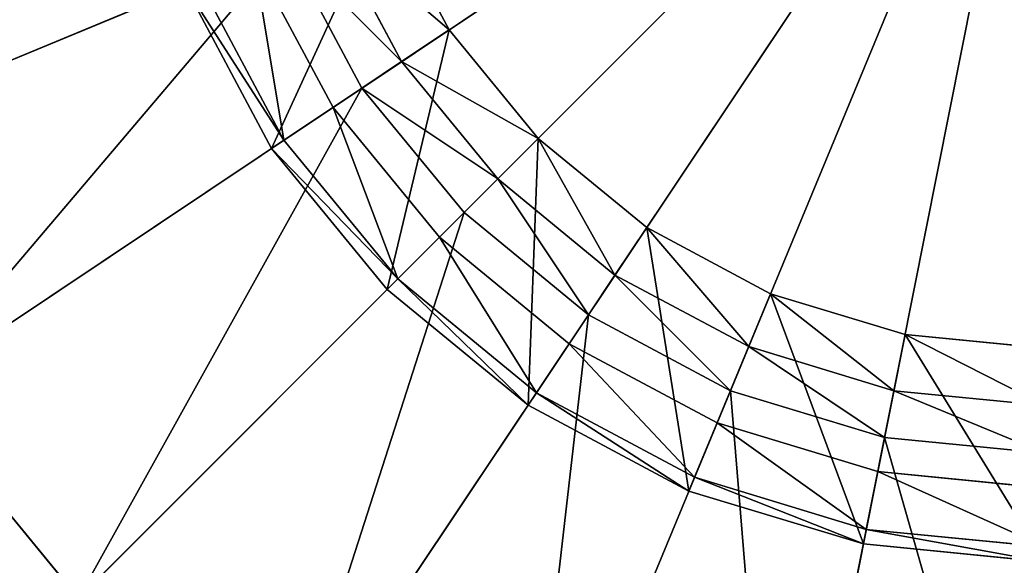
# Model space of a CAD drawing. Extents: x 0 to 35.8, y 0 to 27.5.
# Tile 52 of 256: x 5.59 to 6.537, y 8.146 to 8.671. Entities that reach past the tile are written whole.
import ezdxf

# ---------------------------------------------------------------- set-up
doc = ezdxf.new("R2010")
doc.units = 0
doc.header["$MEASUREMENT"] = 0
doc.layers.get('0').update_dxf_attribs({"color": 13, "linetype": 'CONTINUOUS'})
for name, color, linetype in [('GAS_ELEMENTS_7', 254, 'CONTINUOUS'), ('GAS_ELEMENTS_8', 250, 'CONTINUOUS'), ('RGM8058UC_-_BODY', 252, 'CONTINUOUS')]:
    doc.layers.add(name, color=color, linetype=linetype)

# ---------------------------------------------------------------- blocks, each defined once
blk = doc.blocks.new('RGM8658UC_TRADECAD_V06_DXF')
at = {"layer": 'GAS_ELEMENTS_7', "color": 0}
for p, q in [((5.957, 8.6305, 6.8646), (5.8882, 8.7591, 6.8646)), ((5.957, 8.6305, 6.8646), (5.8882, 8.7591, 6.8646)), ((5.8459, 8.7416, 6.7662), (5.3615, 8.5409, 6.7662)), ((5.8459, 8.7416, 6.7662), (5.3615, 8.5409, 6.7662)), ((5.9189, 8.605, 6.7662), (5.8459, 8.7416, 6.7662)), ((5.9189, 8.605, 6.7662), (5.8459, 8.7416, 6.7662)), ((6.0027, 8.6611, 7.1386), (5.957, 8.6305, 6.8646)), ((6.0027, 8.6611, 7.1386), (5.957, 8.6305, 6.8646)), ((5.957, 8.6305, 6.8646), (5.9189, 8.605, 6.7662)), ((5.957, 8.6305, 6.8646), (5.9189, 8.605, 6.7662)), ((6.0495, 8.5177, 6.8646), (5.957, 8.6305, 6.8646)), ((6.0495, 8.5177, 6.8646), (5.957, 8.6305, 6.8646)), ((5.9189, 8.605, 6.7662), (5.4829, 8.3137, 6.7662)), ((5.9189, 8.605, 6.7662), (5.4829, 8.3137, 6.7662)), ((6.0171, 8.4853, 6.7662), (5.9189, 8.605, 6.7662)), ((6.0171, 8.4853, 6.7662), (5.9189, 8.605, 6.7662)), ((6.0884, 8.5567, 7.1386), (6.0495, 8.5177, 6.8646)), ((6.0884, 8.5567, 7.1386), (6.0495, 8.5177, 6.8646)), ((6.0495, 8.5177, 6.8646), (6.0171, 8.4853, 6.7662)), ((6.0495, 8.5177, 6.8646), (6.0171, 8.4853, 6.7662)), ((6.1622, 8.4252, 6.8646), (6.0495, 8.5177, 6.8646)), ((6.1622, 8.4252, 6.8646), (6.0495, 8.5177, 6.8646)), ((6.0171, 8.4853, 6.7662), (5.6463, 8.1146, 6.7662)), ((6.0171, 8.4853, 6.7662), (5.6463, 8.1146, 6.7662)), ((6.1368, 8.3871, 6.7662), (6.0171, 8.4853, 6.7662)), ((6.1368, 8.3871, 6.7662), (6.0171, 8.4853, 6.7662)), ((6.1928, 8.471, 7.1386), (6.1622, 8.4252, 6.8646)), ((6.1928, 8.471, 7.1386), (6.1622, 8.4252, 6.8646)), ((6.1622, 8.4252, 6.8646), (6.1368, 8.3871, 6.7662)), ((6.1622, 8.4252, 6.8646), (6.1368, 8.3871, 6.7662)), ((6.2908, 8.3565, 6.8646), (6.1622, 8.4252, 6.8646)), ((6.2908, 8.3565, 6.8646), (6.1622, 8.4252, 6.8646)), ((6.3119, 8.4073, 7.1386), (6.2908, 8.3565, 6.8646)), ((6.3119, 8.4073, 7.1386), (6.2908, 8.3565, 6.8646)), ((6.1368, 8.3871, 6.7662), (5.8455, 7.9512, 6.7662)), ((6.1368, 8.3871, 6.7662), (5.8455, 7.9512, 6.7662)), ((6.2733, 8.3141, 6.7662), (6.1368, 8.3871, 6.7662)), ((6.2733, 8.3141, 6.7662), (6.1368, 8.3871, 6.7662)), ((6.4412, 8.3681, 7.1386), (6.4304, 8.3141, 6.8646)), ((6.4412, 8.3681, 7.1386), (6.4304, 8.3141, 6.8646)), ((6.2908, 8.3565, 6.8646), (6.2733, 8.3141, 6.7662)), ((6.2908, 8.3565, 6.8646), (6.2733, 8.3141, 6.7662)), ((6.4304, 8.3141, 6.8646), (6.2908, 8.3565, 6.8646)), ((6.4304, 8.3141, 6.8646), (6.2908, 8.3565, 6.8646)), ((6.2733, 8.3141, 6.7662), (6.0727, 7.8297, 6.7662)), ((6.2733, 8.3141, 6.7662), (6.0727, 7.8297, 6.7662)), ((6.4215, 8.2692, 6.7662), (6.2733, 8.3141, 6.7662)), ((6.4215, 8.2692, 6.7662), (6.2733, 8.3141, 6.7662)), ((6.4304, 8.3141, 6.8646), (6.4215, 8.2692, 6.7662)), ((6.4304, 8.3141, 6.8646), (6.4215, 8.2692, 6.7662)), ((6.5756, 8.2998, 6.8646), (6.4304, 8.3141, 6.8646)), ((6.5756, 8.2998, 6.8646), (6.4304, 8.3141, 6.8646)), ((6.4215, 8.2692, 6.7662), (6.3192, 7.7549, 6.7662)), ((6.4215, 8.2692, 6.7662), (6.3192, 7.7549, 6.7662)), ((6.5756, 8.254, 6.7662), (6.4215, 8.2692, 6.7662)), ((6.5756, 8.254, 6.7662), (6.4215, 8.2692, 6.7662))]:
    blk.add_line(p, q, dxfattribs=at)
at = {"layer": 'GAS_ELEMENTS_8', "color": 0}
for p, q in [((5.8911, 8.5864, 7.245), (6.5756, 9.0438, 7.245)), ((5.8911, 8.5864, 7.245), (6.5756, 9.0438, 7.245)), ((5.9934, 8.4617, 7.245), (6.5756, 9.0438, 7.245)), ((5.9934, 8.4617, 7.245), (6.5756, 9.0438, 7.245)), ((6.1182, 8.3593, 7.245), (6.5756, 9.0438, 7.245)), ((6.1182, 8.3593, 7.245), (6.5756, 9.0438, 7.245)), ((6.2605, 8.2832, 7.245), (6.5756, 9.0438, 7.245)), ((6.2605, 8.2832, 7.245), (6.5756, 9.0438, 7.245)), ((6.4149, 8.2364, 7.245), (6.5756, 9.0438, 7.245)), ((6.4149, 8.2364, 7.245), (6.5756, 9.0438, 7.245)), ((5.9391, 8.7802, 7.1386), (6.0027, 8.6611, 7.1386)), ((5.9391, 8.7802, 7.1386), (6.0027, 8.6611, 7.1386)), ((5.8911, 8.5864, 7.245), (5.815, 8.7288, 7.245)), ((5.8911, 8.5864, 7.245), (5.815, 8.7288, 7.245)), ((5.7494, 8.7016, 7.1386), (5.832, 8.547, 7.1386)), ((5.7494, 8.7016, 7.1717), (5.832, 8.547, 7.1717)), ((5.7494, 8.7016, 7.1386), (5.832, 8.547, 7.1386)), ((5.7494, 8.7016, 7.1717), (5.832, 8.547, 7.1717)), ((5.7626, 8.7071, 7.2045), (5.8439, 8.555, 7.2045)), ((5.7626, 8.7071, 7.2045), (5.8439, 8.555, 7.2045)), ((6.0027, 8.6611, 7.1386), (5.832, 8.547, 7.1386)), ((6.0027, 8.6611, 7.1386), (5.832, 8.547, 7.1386)), ((6.0027, 8.6611, 7.1386), (6.0884, 8.5567, 7.1386)), ((6.0027, 8.6611, 7.1386), (6.0884, 8.5567, 7.1386)), ((5.8439, 8.555, 7.2045), (5.8911, 8.5864, 7.245)), ((5.8439, 8.555, 7.2045), (5.8911, 8.5864, 7.245)), ((5.9934, 8.4617, 7.245), (5.8911, 8.5864, 7.245)), ((5.9934, 8.4617, 7.245), (5.8911, 8.5864, 7.245)), ((5.832, 8.547, 7.1717), (5.8439, 8.555, 7.2045)), ((5.832, 8.547, 7.1717), (5.8439, 8.555, 7.2045)), ((5.8439, 8.555, 7.2045), (5.9534, 8.4216, 7.2045)), ((5.8439, 8.555, 7.2045), (5.9534, 8.4216, 7.2045)), ((6.0884, 8.5567, 7.1386), (5.9432, 8.4115, 7.1386)), ((6.0884, 8.5567, 7.1386), (5.9432, 8.4115, 7.1386)), ((6.0884, 8.5567, 7.1386), (6.1928, 8.471, 7.1386)), ((6.0884, 8.5567, 7.1386), (6.1928, 8.471, 7.1386)), ((5.832, 8.547, 7.1386), (5.9432, 8.4115, 7.1386)), ((5.832, 8.547, 7.1386), (5.832, 8.547, 7.1717)), ((5.832, 8.547, 7.1717), (5.9432, 8.4115, 7.1717)), ((5.832, 8.547, 7.1386), (5.9432, 8.4115, 7.1386)), ((5.832, 8.547, 7.1386), (5.832, 8.547, 7.1717)), ((5.832, 8.547, 7.1717), (5.9432, 8.4115, 7.1717)), ((6.1928, 8.471, 7.1386), (6.0788, 8.3003, 7.1386)), ((6.1928, 8.471, 7.1386), (6.0788, 8.3003, 7.1386)), ((6.1928, 8.471, 7.1386), (6.3119, 8.4073, 7.1386)), ((6.1928, 8.471, 7.1386), (6.3119, 8.4073, 7.1386)), ((5.9534, 8.4216, 7.2045), (5.9934, 8.4617, 7.245)), ((5.9534, 8.4216, 7.2045), (5.9934, 8.4617, 7.245)), ((6.1182, 8.3593, 7.245), (5.9934, 8.4617, 7.245)), ((6.1182, 8.3593, 7.245), (5.9934, 8.4617, 7.245)), ((5.9432, 8.4115, 7.1717), (5.9534, 8.4216, 7.2045)), ((5.9432, 8.4115, 7.1717), (5.9534, 8.4216, 7.2045)), ((5.9534, 8.4216, 7.2045), (6.0867, 8.3122, 7.2045)), ((5.9534, 8.4216, 7.2045), (6.0867, 8.3122, 7.2045)), ((5.9432, 8.4115, 7.1386), (6.0788, 8.3003, 7.1386)), ((5.9432, 8.4115, 7.1386), (5.9432, 8.4115, 7.1717)), ((5.9432, 8.4115, 7.1717), (6.0788, 8.3003, 7.1717)), ((5.9432, 8.4115, 7.1386), (6.0788, 8.3003, 7.1386)), ((5.9432, 8.4115, 7.1386), (5.9432, 8.4115, 7.1717)), ((5.9432, 8.4115, 7.1717), (6.0788, 8.3003, 7.1717)), ((6.3119, 8.4073, 7.1386), (6.2334, 8.2177, 7.1386)), ((6.3119, 8.4073, 7.1386), (6.2334, 8.2177, 7.1386)), ((6.3119, 8.4073, 7.1386), (6.4412, 8.3681, 7.1386)), ((6.3119, 8.4073, 7.1386), (6.4412, 8.3681, 7.1386)), ((6.4412, 8.3681, 7.1386), (6.4011, 8.1668, 7.1386)), ((6.4412, 8.3681, 7.1386), (6.4011, 8.1668, 7.1386)), ((6.4412, 8.3681, 7.1386), (6.5756, 8.3549, 7.1386)), ((6.4412, 8.3681, 7.1386), (6.5756, 8.3549, 7.1386)), ((6.0867, 8.3122, 7.2045), (6.1182, 8.3593, 7.245)), ((6.0867, 8.3122, 7.2045), (6.1182, 8.3593, 7.245)), ((6.2605, 8.2832, 7.245), (6.1182, 8.3593, 7.245)), ((6.2605, 8.2832, 7.245), (6.1182, 8.3593, 7.245)), ((5.6463, 8.1146, 6.7662), (5.4829, 8.3137, 6.7662)), ((5.4829, 8.3137, 6.8996), (5.6463, 8.1146, 6.8996)), ((5.6463, 8.1146, 6.7662), (5.4829, 8.3137, 6.7662)), ((5.4829, 8.3137, 6.8996), (5.6463, 8.1146, 6.8996)), ((6.0788, 8.3003, 7.1717), (6.0867, 8.3122, 7.2045)), ((6.0788, 8.3003, 7.1717), (6.0867, 8.3122, 7.2045)), ((6.0867, 8.3122, 7.2045), (6.2388, 8.2309, 7.2045)), ((6.0867, 8.3122, 7.2045), (6.2388, 8.2309, 7.2045)), ((6.0788, 8.3003, 7.1386), (6.2334, 8.2177, 7.1386)), ((6.0788, 8.3003, 7.1386), (6.0788, 8.3003, 7.1717)), ((6.0788, 8.3003, 7.1717), (6.2334, 8.2177, 7.1717)), ((6.0788, 8.3003, 7.1386), (6.2334, 8.2177, 7.1386)), ((6.0788, 8.3003, 7.1386), (6.0788, 8.3003, 7.1717)), ((6.0788, 8.3003, 7.1717), (6.2334, 8.2177, 7.1717)), ((6.2388, 8.2309, 7.2045), (6.2605, 8.2832, 7.245)), ((6.2388, 8.2309, 7.2045), (6.2605, 8.2832, 7.245)), ((6.4149, 8.2364, 7.245), (6.2605, 8.2832, 7.245)), ((6.4149, 8.2364, 7.245), (6.2605, 8.2832, 7.245)), ((6.2334, 8.2177, 7.1717), (6.2388, 8.2309, 7.2045)), ((6.2334, 8.2177, 7.1717), (6.2388, 8.2309, 7.2045)), ((6.2388, 8.2309, 7.2045), (6.4039, 8.1808, 7.2045)), ((6.2388, 8.2309, 7.2045), (6.4039, 8.1808, 7.2045)), ((6.4039, 8.1808, 7.2045), (6.4149, 8.2364, 7.245)), ((6.4039, 8.1808, 7.2045), (6.4149, 8.2364, 7.245)), ((6.5756, 8.2206, 7.245), (6.4149, 8.2364, 7.245)), ((6.5756, 8.2206, 7.245), (6.4149, 8.2364, 7.245)), ((6.2334, 8.2177, 7.1386), (6.4011, 8.1668, 7.1386)), ((6.2334, 8.2177, 7.1386), (6.2334, 8.2177, 7.1717)), ((6.2334, 8.2177, 7.1717), (6.4011, 8.1668, 7.1717)), ((6.2334, 8.2177, 7.1386), (6.4011, 8.1668, 7.1386)), ((6.2334, 8.2177, 7.1386), (6.2334, 8.2177, 7.1717)), ((6.2334, 8.2177, 7.1717), (6.4011, 8.1668, 7.1717)), ((6.4011, 8.1668, 7.1717), (6.4039, 8.1808, 7.2045)), ((6.4011, 8.1668, 7.1717), (6.4039, 8.1808, 7.2045)), ((6.4039, 8.1808, 7.2045), (6.5756, 8.1639, 7.2045)), ((6.4039, 8.1808, 7.2045), (6.5756, 8.1639, 7.2045)), ((6.4011, 8.1668, 7.1386), (6.5756, 8.1496, 7.1386)), ((6.4011, 8.1668, 7.1386), (6.4011, 8.1668, 7.1717)), ((6.4011, 8.1668, 7.1717), (6.5756, 8.1496, 7.1717)), ((6.4011, 8.1668, 7.1386), (6.5756, 8.1496, 7.1386)), ((6.4011, 8.1668, 7.1386), (6.4011, 8.1668, 7.1717)), ((6.4011, 8.1668, 7.1717), (6.5756, 8.1496, 7.1717))]:
    blk.add_line(p, q, dxfattribs=at)
at = {"layer": 'GAS_ELEMENTS_7', "color": 254}
mesh = blk.add_polyface(dxfattribs=at)
corners = [(5.8009, 8.8897, 6.7662), (5.3615, 8.5409, 6.7662), (5.2867, 8.7874, 6.7662), (5.8459, 8.7416, 6.7662)]
mesh.append_faces([[corners[k] for k in face] for face in [(0, 1, 2), (1, 0, 3)]], dxfattribs={"vtx0": -1, "color": 254})
mesh = blk.add_polyface(dxfattribs=at)
corners = [(5.8882, 8.7591, 6.8646), (6.0027, 8.6611, 7.1386), (5.957, 8.6305, 6.8646), (5.9391, 8.7802, 7.1386)]
mesh.append_faces([[corners[k] for k in face] for face in [(0, 1, 2), (1, 0, 3)]], dxfattribs={"vtx0": -1, "color": 254})
mesh = blk.add_polyface(dxfattribs=at)
corners = [(5.8459, 8.7416, 6.7662), (5.957, 8.6305, 6.8646), (5.9189, 8.605, 6.7662), (5.8882, 8.7591, 6.8646)]
mesh.append_faces([[corners[k] for k in face] for face in [(0, 1, 2), (1, 0, 3)]], dxfattribs={"vtx0": -1, "color": 254})
mesh = blk.add_polyface(dxfattribs=at)
corners = [(5.8459, 8.7416, 6.7662), (5.4829, 8.3137, 6.7662), (5.3615, 8.5409, 6.7662), (5.9189, 8.605, 6.7662)]
mesh.append_faces([[corners[k] for k in face] for face in [(0, 1, 2), (1, 0, 3)]], dxfattribs={"vtx0": -1, "color": 254})
mesh = blk.add_polyface(dxfattribs=at)
corners = [(5.957, 8.6305, 6.8646), (6.0884, 8.5567, 7.1386), (6.0495, 8.5177, 6.8646), (6.0027, 8.6611, 7.1386)]
mesh.append_faces([[corners[k] for k in face] for face in [(0, 1, 2), (1, 0, 3)]], dxfattribs={"vtx0": -1, "color": 254})
mesh = blk.add_polyface(dxfattribs=at)
corners = [(5.9189, 8.605, 6.7662), (6.0495, 8.5177, 6.8646), (6.0171, 8.4853, 6.7662), (5.957, 8.6305, 6.8646)]
mesh.append_faces([[corners[k] for k in face] for face in [(0, 1, 2), (1, 0, 3)]], dxfattribs={"vtx0": -1, "color": 254})
mesh = blk.add_polyface(dxfattribs=at)
corners = [(5.9189, 8.605, 6.7662), (5.6463, 8.1146, 6.7662), (5.4829, 8.3137, 6.7662), (6.0171, 8.4853, 6.7662)]
mesh.append_faces([[corners[k] for k in face] for face in [(0, 1, 2), (1, 0, 3)]], dxfattribs={"vtx0": -1, "color": 254})
mesh = blk.add_polyface(dxfattribs=at)
corners = [(6.0884, 8.5567, 7.1386), (6.1622, 8.4252, 6.8646), (6.0495, 8.5177, 6.8646), (6.1928, 8.471, 7.1386)]
mesh.append_faces([[corners[k] for k in face] for face in [(0, 1, 2), (1, 0, 3)]], dxfattribs={"vtx0": -1, "color": 254})
mesh = blk.add_polyface(dxfattribs=at)
corners = [(6.0495, 8.5177, 6.8646), (6.1368, 8.3871, 6.7662), (6.0171, 8.4853, 6.7662), (6.1622, 8.4252, 6.8646)]
mesh.append_faces([[corners[k] for k in face] for face in [(0, 1, 2), (1, 0, 3)]], dxfattribs={"vtx0": -1, "color": 254})
mesh = blk.add_polyface(dxfattribs=at)
corners = [(6.0171, 8.4853, 6.7662), (5.8455, 7.9512, 6.7662), (5.6463, 8.1146, 6.7662), (6.1368, 8.3871, 6.7662)]
mesh.append_faces([[corners[k] for k in face] for face in [(0, 1, 2), (1, 0, 3)]], dxfattribs={"vtx0": -1, "color": 254})
mesh = blk.add_polyface(dxfattribs=at)
corners = [(6.1928, 8.471, 7.1386), (6.2908, 8.3565, 6.8646), (6.1622, 8.4252, 6.8646), (6.3119, 8.4073, 7.1386)]
mesh.append_faces([[corners[k] for k in face] for face in [(0, 1, 2), (1, 0, 3)]], dxfattribs={"vtx0": -1, "color": 254})
mesh = blk.add_polyface(dxfattribs=at)
corners = [(6.1622, 8.4252, 6.8646), (6.2733, 8.3141, 6.7662), (6.1368, 8.3871, 6.7662), (6.2908, 8.3565, 6.8646)]
mesh.append_faces([[corners[k] for k in face] for face in [(0, 1, 2), (1, 0, 3)]], dxfattribs={"vtx0": -1, "color": 254})
mesh = blk.add_polyface(dxfattribs=at)
corners = [(6.3119, 8.4073, 7.1386), (6.4304, 8.3141, 6.8646), (6.2908, 8.3565, 6.8646), (6.4412, 8.3681, 7.1386)]
mesh.append_faces([[corners[k] for k in face] for face in [(0, 1, 2), (1, 0, 3)]], dxfattribs={"vtx0": -1, "color": 254})
mesh = blk.add_polyface(dxfattribs=at)
corners = [(6.1368, 8.3871, 6.7662), (6.0727, 7.8297, 6.7662), (5.8455, 7.9512, 6.7662), (6.2733, 8.3141, 6.7662)]
mesh.append_faces([[corners[k] for k in face] for face in [(0, 1, 2), (1, 0, 3)]], dxfattribs={"vtx0": -1, "color": 254})
mesh = blk.add_polyface(dxfattribs=at)
corners = [(6.4412, 8.3681, 7.1386), (6.5756, 8.2998, 6.8646), (6.4304, 8.3141, 6.8646), (6.5756, 8.3549, 7.1386)]
mesh.append_faces([[corners[k] for k in face] for face in [(0, 1, 2), (1, 0, 3)]], dxfattribs={"vtx0": -1, "color": 254})
mesh = blk.add_polyface(dxfattribs=at)
corners = [(6.2908, 8.3565, 6.8646), (6.4215, 8.2692, 6.7662), (6.2733, 8.3141, 6.7662), (6.4304, 8.3141, 6.8646)]
mesh.append_faces([[corners[k] for k in face] for face in [(0, 1, 2), (1, 0, 3)]], dxfattribs={"vtx0": -1, "color": 254})
mesh = blk.add_polyface(dxfattribs=at)
corners = [(6.2733, 8.3141, 6.7662), (6.3192, 7.7549, 6.7662), (6.0727, 7.8297, 6.7662), (6.4215, 8.2692, 6.7662)]
mesh.append_faces([[corners[k] for k in face] for face in [(0, 1, 2), (1, 0, 3)]], dxfattribs={"vtx0": -1, "color": 254})
mesh = blk.add_polyface(dxfattribs=at)
corners = [(6.4304, 8.3141, 6.8646), (6.5756, 8.254, 6.7662), (6.4215, 8.2692, 6.7662), (6.5756, 8.2998, 6.8646)]
mesh.append_faces([[corners[k] for k in face] for face in [(0, 1, 2), (1, 0, 3)]], dxfattribs={"vtx0": -1, "color": 254})
mesh = blk.add_polyface(dxfattribs=at)
corners = [(6.4215, 8.2692, 6.7662), (6.5756, 7.7297, 6.7662), (6.3192, 7.7549, 6.7662), (6.5756, 8.254, 6.7662)]
mesh.append_faces([[corners[k] for k in face] for face in [(0, 1, 2), (1, 0, 3)]], dxfattribs={"vtx0": -1, "color": 254})
at = {"layer": 'GAS_ELEMENTS_8', "color": 250}
mesh = blk.add_polyface(dxfattribs=at)
corners = [(6.5756, 9.0438, 7.245), (5.8911, 8.5864, 7.245), (5.815, 8.7288, 7.245)]
mesh.append_faces([[corners[k] for k in face] for face in [(0, 1, 2)]], dxfattribs={"color": 250})
mesh = blk.add_polyface(dxfattribs=at)
corners = [(6.5756, 9.0438, 7.245), (5.9934, 8.4617, 7.245), (5.8911, 8.5864, 7.245)]
mesh.append_faces([[corners[k] for k in face] for face in [(0, 1, 2)]], dxfattribs={"color": 250})
mesh = blk.add_polyface(dxfattribs=at)
corners = [(6.5756, 9.0438, 7.245), (6.1182, 8.3593, 7.245), (5.9934, 8.4617, 7.245)]
mesh.append_faces([[corners[k] for k in face] for face in [(0, 1, 2)]], dxfattribs={"color": 250})
mesh = blk.add_polyface(dxfattribs=at)
corners = [(6.5756, 9.0438, 7.245), (6.2605, 8.2832, 7.245), (6.1182, 8.3593, 7.245)]
mesh.append_faces([[corners[k] for k in face] for face in [(0, 1, 2)]], dxfattribs={"color": 250})
mesh = blk.add_polyface(dxfattribs=at)
corners = [(6.5756, 9.0438, 7.245), (6.4149, 8.2364, 7.245), (6.2605, 8.2832, 7.245)]
mesh.append_faces([[corners[k] for k in face] for face in [(0, 1, 2)]], dxfattribs={"color": 250})
mesh = blk.add_polyface(dxfattribs=at)
corners = [(6.5756, 8.2206, 7.245), (6.4149, 8.2364, 7.245), (6.5756, 9.0438, 7.245)]
mesh.append_faces([[corners[k] for k in face] for face in [(0, 1, 2)]], dxfattribs={"color": 250})
mesh = blk.add_polyface(dxfattribs=at)
corners = [(5.832, 8.547, 7.1386), (5.9391, 8.7802, 7.1386), (5.7494, 8.7016, 7.1386), (6.0027, 8.6611, 7.1386)]
mesh.append_faces([[corners[k] for k in face] for face in [(0, 1, 2), (1, 0, 3)]], dxfattribs={"vtx0": -1, "color": 250})
mesh = blk.add_polyface(dxfattribs=at)
corners = [(5.815, 8.7288, 7.245), (5.8439, 8.555, 7.2045), (5.7626, 8.7071, 7.2045), (5.8911, 8.5864, 7.245)]
mesh.append_faces([[corners[k] for k in face] for face in [(0, 1, 2), (1, 0, 3)]], dxfattribs={"vtx0": -1, "color": 250})
mesh = blk.add_polyface(dxfattribs=at)
corners = [(5.7494, 8.7016, 7.1717), (5.8439, 8.555, 7.2045), (5.832, 8.547, 7.1717), (5.7626, 8.7071, 7.2045)]
mesh.append_faces([[corners[k] for k in face] for face in [(0, 1, 2), (1, 0, 3)]], dxfattribs={"vtx0": -1, "color": 250})
mesh = blk.add_polyface(dxfattribs=at)
corners = [(5.7494, 8.7016, 7.1386), (5.832, 8.547, 7.1717), (5.832, 8.547, 7.1386), (5.7494, 8.7016, 7.1717)]
mesh.append_faces([[corners[k] for k in face] for face in [(0, 1, 2), (1, 0, 3)]], dxfattribs={"vtx0": -1, "color": 250})
mesh = blk.add_polyface(dxfattribs=at)
corners = [(5.9432, 8.4115, 7.1386), (6.0027, 8.6611, 7.1386), (5.832, 8.547, 7.1386), (6.0884, 8.5567, 7.1386)]
mesh.append_faces([[corners[k] for k in face] for face in [(0, 1, 2), (1, 0, 3)]], dxfattribs={"vtx0": -1, "color": 250})
mesh = blk.add_polyface(dxfattribs=at)
corners = [(5.8911, 8.5864, 7.245), (5.9534, 8.4216, 7.2045), (5.8439, 8.555, 7.2045), (5.9934, 8.4617, 7.245)]
mesh.append_faces([[corners[k] for k in face] for face in [(0, 1, 2), (1, 0, 3)]], dxfattribs={"vtx0": -1, "color": 250})
mesh = blk.add_polyface(dxfattribs=at)
corners = [(5.832, 8.547, 7.1717), (5.9534, 8.4216, 7.2045), (5.9432, 8.4115, 7.1717), (5.8439, 8.555, 7.2045)]
mesh.append_faces([[corners[k] for k in face] for face in [(0, 1, 2), (1, 0, 3)]], dxfattribs={"vtx0": -1, "color": 250})
mesh = blk.add_polyface(dxfattribs=at)
corners = [(6.0788, 8.3003, 7.1386), (6.0884, 8.5567, 7.1386), (5.9432, 8.4115, 7.1386), (6.1928, 8.471, 7.1386)]
mesh.append_faces([[corners[k] for k in face] for face in [(0, 1, 2), (1, 0, 3)]], dxfattribs={"vtx0": -1, "color": 250})
mesh = blk.add_polyface(dxfattribs=at)
corners = [(5.832, 8.547, 7.1386), (5.9432, 8.4115, 7.1717), (5.9432, 8.4115, 7.1386), (5.832, 8.547, 7.1717)]
mesh.append_faces([[corners[k] for k in face] for face in [(0, 1, 2), (1, 0, 3)]], dxfattribs={"vtx0": -1, "color": 250})
mesh = blk.add_polyface(dxfattribs=at)
corners = [(6.2334, 8.2177, 7.1386), (6.1928, 8.471, 7.1386), (6.0788, 8.3003, 7.1386), (6.3119, 8.4073, 7.1386)]
mesh.append_faces([[corners[k] for k in face] for face in [(0, 1, 2), (1, 0, 3)]], dxfattribs={"vtx0": -1, "color": 250})
mesh = blk.add_polyface(dxfattribs=at)
corners = [(5.9934, 8.4617, 7.245), (6.0867, 8.3122, 7.2045), (5.9534, 8.4216, 7.2045), (6.1182, 8.3593, 7.245)]
mesh.append_faces([[corners[k] for k in face] for face in [(0, 1, 2), (1, 0, 3)]], dxfattribs={"vtx0": -1, "color": 250})
mesh = blk.add_polyface(dxfattribs=at)
corners = [(5.9534, 8.4216, 7.2045), (6.0788, 8.3003, 7.1717), (5.9432, 8.4115, 7.1717), (6.0867, 8.3122, 7.2045)]
mesh.append_faces([[corners[k] for k in face] for face in [(0, 1, 2), (1, 0, 3)]], dxfattribs={"vtx0": -1, "color": 250})
mesh = blk.add_polyface(dxfattribs=at)
corners = [(5.9432, 8.4115, 7.1717), (6.0788, 8.3003, 7.1386), (5.9432, 8.4115, 7.1386), (6.0788, 8.3003, 7.1717)]
mesh.append_faces([[corners[k] for k in face] for face in [(0, 1, 2), (1, 0, 3)]], dxfattribs={"vtx0": -1, "color": 250})
mesh = blk.add_polyface(dxfattribs=at)
corners = [(6.4011, 8.1668, 7.1386), (6.3119, 8.4073, 7.1386), (6.2334, 8.2177, 7.1386), (6.4412, 8.3681, 7.1386)]
mesh.append_faces([[corners[k] for k in face] for face in [(0, 1, 2), (1, 0, 3)]], dxfattribs={"vtx0": -1, "color": 250})
mesh = blk.add_polyface(dxfattribs=at)
corners = [(6.5756, 8.1496, 7.1386), (6.4412, 8.3681, 7.1386), (6.4011, 8.1668, 7.1386), (6.5756, 8.3549, 7.1386)]
mesh.append_faces([[corners[k] for k in face] for face in [(0, 1, 2), (1, 0, 3)]], dxfattribs={"vtx0": -1, "color": 250})
mesh = blk.add_polyface(dxfattribs=at)
corners = [(6.1182, 8.3593, 7.245), (6.2388, 8.2309, 7.2045), (6.0867, 8.3122, 7.2045), (6.2605, 8.2832, 7.245)]
mesh.append_faces([[corners[k] for k in face] for face in [(0, 1, 2), (1, 0, 3)]], dxfattribs={"vtx0": -1, "color": 250})
mesh = blk.add_polyface(dxfattribs=at)
corners = [(5.4829, 8.3137, 6.8996), (4.7817, 7.2499, 7.2264), (4.4662, 7.6344, 7.2264), (5.6463, 8.1146, 6.8996)]
mesh.append_faces([[corners[k] for k in face] for face in [(0, 1, 2), (1, 0, 3)]], dxfattribs={"vtx0": -1, "color": 250})
mesh = blk.add_polyface(dxfattribs=at)
corners = [(5.4829, 8.3137, 6.8996), (5.6463, 8.1146, 6.7662), (5.6463, 8.1146, 6.8996), (5.4829, 8.3137, 6.7662)]
mesh.append_faces([[corners[k] for k in face] for face in [(0, 1, 2), (1, 0, 3)]], dxfattribs={"vtx0": -1, "color": 250})
mesh = blk.add_polyface(dxfattribs=at)
corners = [(6.0867, 8.3122, 7.2045), (6.2334, 8.2177, 7.1717), (6.0788, 8.3003, 7.1717), (6.2388, 8.2309, 7.2045)]
mesh.append_faces([[corners[k] for k in face] for face in [(0, 1, 2), (1, 0, 3)]], dxfattribs={"vtx0": -1, "color": 250})
mesh = blk.add_polyface(dxfattribs=at)
corners = [(6.0788, 8.3003, 7.1717), (6.2334, 8.2177, 7.1386), (6.0788, 8.3003, 7.1386), (6.2334, 8.2177, 7.1717)]
mesh.append_faces([[corners[k] for k in face] for face in [(0, 1, 2), (1, 0, 3)]], dxfattribs={"vtx0": -1, "color": 250})
mesh = blk.add_polyface(dxfattribs=at)
corners = [(6.2605, 8.2832, 7.245), (6.4039, 8.1808, 7.2045), (6.2388, 8.2309, 7.2045), (6.4149, 8.2364, 7.245)]
mesh.append_faces([[corners[k] for k in face] for face in [(0, 1, 2), (1, 0, 3)]], dxfattribs={"vtx0": -1, "color": 250})
mesh = blk.add_polyface(dxfattribs=at)
corners = [(6.2388, 8.2309, 7.2045), (6.4011, 8.1668, 7.1717), (6.2334, 8.2177, 7.1717), (6.4039, 8.1808, 7.2045)]
mesh.append_faces([[corners[k] for k in face] for face in [(0, 1, 2), (1, 0, 3)]], dxfattribs={"vtx0": -1, "color": 250})
mesh = blk.add_polyface(dxfattribs=at)
corners = [(6.4149, 8.2364, 7.245), (6.5756, 8.1639, 7.2045), (6.4039, 8.1808, 7.2045), (6.5756, 8.2206, 7.245)]
mesh.append_faces([[corners[k] for k in face] for face in [(0, 1, 2), (1, 0, 3)]], dxfattribs={"vtx0": -1, "color": 250})
mesh = blk.add_polyface(dxfattribs=at)
corners = [(6.2334, 8.2177, 7.1717), (6.4011, 8.1668, 7.1386), (6.2334, 8.2177, 7.1386), (6.4011, 8.1668, 7.1717)]
mesh.append_faces([[corners[k] for k in face] for face in [(0, 1, 2), (1, 0, 3)]], dxfattribs={"vtx0": -1, "color": 250})
mesh = blk.add_polyface(dxfattribs=at)
corners = [(6.4039, 8.1808, 7.2045), (6.5756, 8.1496, 7.1717), (6.4011, 8.1668, 7.1717), (6.5756, 8.1639, 7.2045)]
mesh.append_faces([[corners[k] for k in face] for face in [(0, 1, 2), (1, 0, 3)]], dxfattribs={"vtx0": -1, "color": 250})
mesh = blk.add_polyface(dxfattribs=at)
corners = [(6.4011, 8.1668, 7.1717), (6.5756, 8.1496, 7.1386), (6.4011, 8.1668, 7.1386), (6.5756, 8.1496, 7.1717)]
mesh.append_faces([[corners[k] for k in face] for face in [(0, 1, 2), (1, 0, 3)]], dxfattribs={"vtx0": -1, "color": 250})
at = {"layer": 'RGM8058UC_-_BODY', "color": 252}
mesh = blk.add_polyface(dxfattribs=at)
corners = [(12.2007, 3.6756), (0.8357, 24.0972), (0.8357, 3.6756), (12.2007, 24.0972)]
mesh.append_faces([[corners[k] for k in face] for face in [(0, 1, 2), (1, 0, 3)]], dxfattribs={"vtx0": -1, "color": 252})
mesh = blk.add_polyface(dxfattribs=at)
corners = [(11.9257, 23.0972, 6.032), (1.8357, 4.6756, 6.032), (1.8357, 23.0972, 6.032), (11.9257, 4.6756, 6.032)]
mesh.append_faces([[corners[k] for k in face] for face in [(0, 1, 2), (1, 0, 3)]], dxfattribs={"vtx0": -1, "color": 252})

msp = doc.modelspace()

# ---------------------------------------------------------------- block references
at = {"color": 0}
msp.add_blockref('RGM8658UC_TRADECAD_V06_DXF', (0, 0), dxfattribs=at)

doc.saveas('drawing.dxf')
